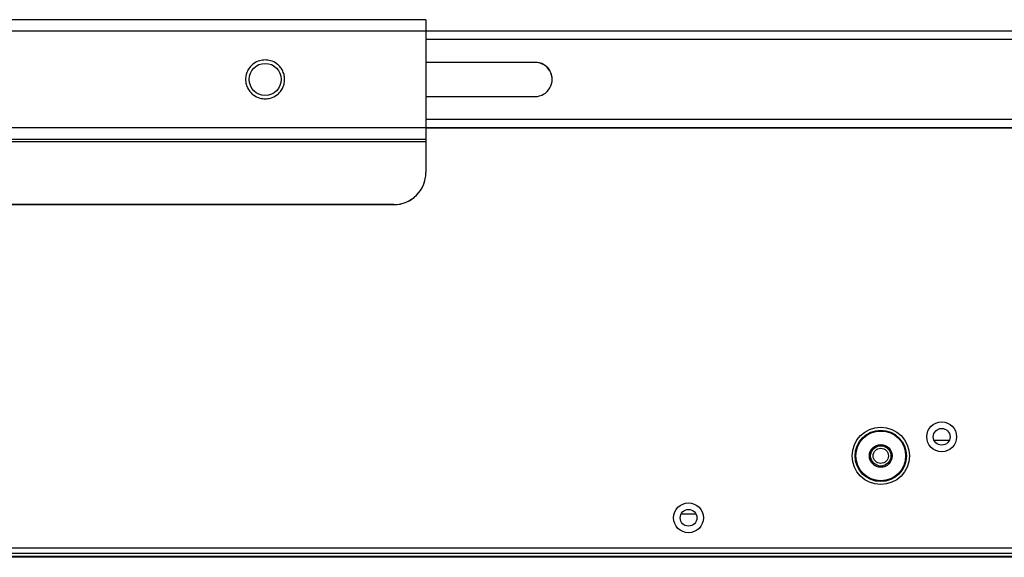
# Model space of a CAD drawing. Header units: millimetres. Extents: x 256 to 1374, y 313 to 1176.
# Tile 15 of 212: x 499 to 564, y 586 to 622. Entities that reach past the tile are written whole.
import ezdxf

# ---------------------------------------------------------------- set-up
doc = ezdxf.new("R2010")
doc.units = ezdxf.units.MM

msp = doc.modelspace()

# ---------------------------------------------------------------- linework, layer by layer
at = {"color": 7, "linetype": 'Continuous', "lineweight": 30}
for p, q in [((525.4301, 621.5548), (489.9802, 621.5548)), ((525.4301, 621.5548), (525.4301, 620.7997)), ((525.4301, 620.7997), (489.9802, 620.7997)), ((525.4301, 620.7997), (525.4301, 614.4498)), ((785.3437, 620.793), (525.4301, 620.793)), ((532.6202, 618.7471), (525.4301, 618.7471)), ((532.6202, 618.7448), (525.4301, 618.7448)), ((532.6202, 618.7471), (532.6202, 618.7448)), ((513.7819, 617.6906), (513.7996, 617.6906)), ((513.7819, 617.6774), (513.7819, 617.6906)), ((513.7996, 617.6774), (513.7819, 617.6774)), ((513.7996, 617.6882), (513.7947, 617.6882)), ((513.7996, 617.6906), (513.7996, 617.6774)), ((525.4301, 616.495), (532.6202, 616.495)), ((466.1635, 614.4498), (525.4301, 614.4498)), ((525.4301, 614.4498), (525.4301, 613.686)), ((651.1536, 614.434), (525.4301, 614.434)), ((525.4301, 613.6695), (459.8135, 613.6695)), ((459.8135, 613.5417), (525.4301, 613.5417)), ((466.1635, 613.686), (525.4301, 613.686)), ((525.4301, 613.686), (525.4301, 613.6695)), ((525.4301, 613.6695), (525.4301, 613.5417)), ((525.4301, 613.5417), (525.4301, 611.4971)), ((525.4301, 611.4971), (525.4301, 611.4934)), ((523.3134, 609.3804), (490.2448, 609.3804)), ((523.3134, 609.3768), (490.2448, 609.3768)), ((523.3134, 609.3804), (523.3134, 609.3768)), ((558.8843, 593.872), (559.8895, 593.872)), ((543.2135, 589.0053), (542.227, 589.0053)), ((856.5902, 586.762), (454.1836, 586.762)), ((454.4193, 586.4286), (856.3545, 586.4286)), ((625.1769, 586.2086), (460.2522, 586.2086)), ((625.1786, 586.162), (460.2522, 586.162))]:
    msp.add_line(p, q, dxfattribs=at)
at = {"color": 8, "linetype": 'Continuous', "lineweight": 30}
for p, q in [((525.4301, 620.2643), (785.3437, 620.2643)), ((652.2119, 614.9778), (525.4301, 614.9778)), ((525.4301, 614.4431), (652.2119, 614.4431))]:
    msp.add_line(p, q, dxfattribs=at)
at = {"color": 7, "linetype": 'Continuous', "lineweight": 30}
for centre, radius in [((514.8468, 617.6247), 1.0541), ((559.3869, 594.0953), 0.9833), ((555.3769, 592.8386), 1.8878), ((555.3769, 592.8386), 1.6882), ((555.3769, 592.8386), 1.6383), ((559.3869, 594.0953), 0.55), ((555.3769, 592.8386), 0.75), ((555.3769, 592.8386), 0.6667), ((555.3769, 592.8386), 0.5), ((542.7202, 588.762), 0.9833), ((542.7202, 588.762), 0.55)]:
    msp.add_circle(centre, radius, dxfattribs=at)
for centre, radius, start, end in [((532.6203, 617.6211), 1.126, 269.999468, 90.000532), ((532.6202, 617.6188), 1.1261, 0.000181, 90.000324), ((523.3135, 611.4971), 2.1167, 269.999515, 359.999409), ((523.3135, 611.4935), 2.1166, 269.999133, 359.999791)]:
    msp.add_arc(centre, radius, start, end, dxfattribs=at)
for points, knots in [([(514.8468, 618.9087), (514.7254, 618.8986), (514.4505, 618.8757), (514.1173, 618.7019), (513.8668, 618.4702), (513.7007, 618.2293), (513.589, 617.9409), (513.5495, 617.6247), (513.589, 617.3085), (513.7007, 617.0201), (513.8668, 616.7792), (514.1173, 616.5475), (514.4505, 616.3737), (514.7254, 616.3509), (514.8468, 616.3408)], [0, 0, 0, 0, 0.0903193, 0.2045628, 0.2714193, 0.3439365, 0.4207851, 0.4999995, 0.5792139, 0.6560637, 0.7285799, 0.7954372, 0.9096807, 1, 1, 1, 1]), ([(514.8468, 616.3408), (514.9682, 616.3509), (515.2431, 616.3737), (515.5763, 616.5475), (515.8268, 616.7792), (515.9929, 617.0201), (516.1045, 617.3085), (516.1441, 617.6247), (516.1045, 617.9409), (515.9929, 618.2293), (515.8268, 618.4702), (515.5763, 618.7019), (515.2431, 618.8757), (514.9682, 618.8986), (514.8468, 618.9087)], [0, 0, 0, 0, 0.0903169, 0.2045627, 0.27142, 0.3439363, 0.420786, 0.5000005, 0.5792149, 0.6560636, 0.7285808, 0.7954373, 0.9096831, 1, 1, 1, 1])]:
    msp.add_open_spline(points, degree=3, knots=knots, dxfattribs=at)

doc.saveas('drawing.dxf')
